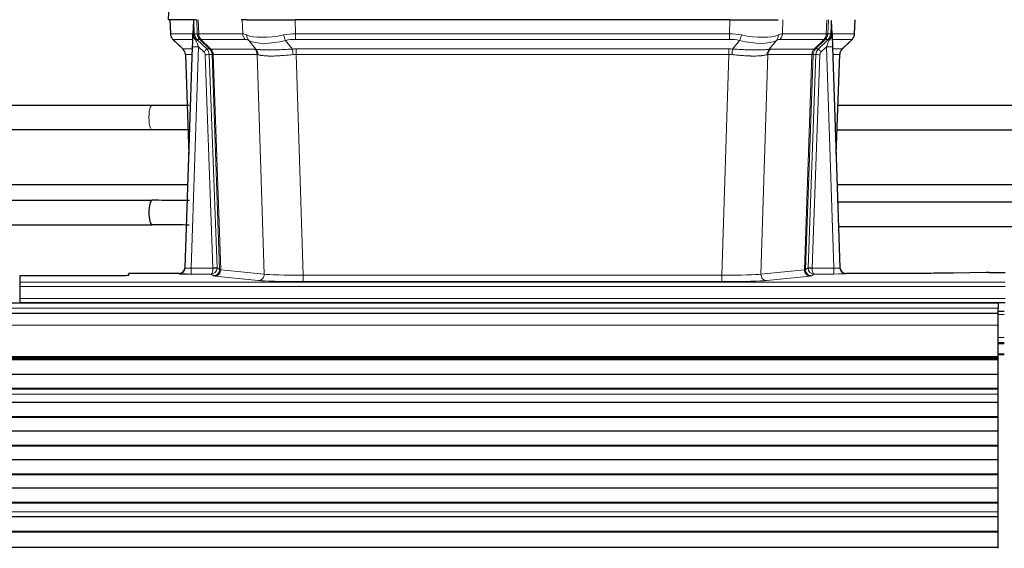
# Model space of a CAD drawing. Header units: inches. Extents: x 0 to 20790, y -12 to 14700.
# Tile 114 of 256: x 4054 to 4541, y 11600 to 11862. Entities that reach past the tile are written whole.
import ezdxf

# ---------------------------------------------------------------- set-up
doc = ezdxf.new("R2010")
doc.units = ezdxf.units.IN
doc.layers.add('1', color=7, linetype='Continuous', true_color=0xffffff)

msp = doc.modelspace()

# ---------------------------------------------------------------- linework, layer by layer
at = {"layer": '1', "color": 2, "linetype": 'Continuous', "lineweight": 25}
for p, q in [((4127.4, 11869.017), (4127.02, 11861.858)), ((4140.154, 11861.858), (4127.036, 11861.858)), ((4127.96, 11861.858), (4128.209, 11854.848)), ((4139.574, 11861.427), (4139.347, 11854.697)), ((4140.938, 11861.858), (4140.154, 11861.858)), ((4166.088, 11861.858), (4163.193, 11861.858)), ((4166.088, 11861.858), (4189.946, 11861.858)), ((4405.17, 11861.858), (4189.946, 11861.858)), ((4405.17, 11861.858), (4429.028, 11861.858)), ((4455.769, 11854.697), (4455.542, 11861.427)), ((4466.907, 11854.848), (4467.156, 11861.858)), ((4129.622, 11851.843), (4134.41, 11847.285)), ((4139.347, 11854.697), (4139.345, 11854.647)), ((4455.771, 11854.647), (4455.769, 11854.697)), ((4460.757, 11847.334), (4465.495, 11851.843)), ((4135.449, 11739.003), (4139.137, 11848.38)), ((4455.979, 11848.38), (4459.667, 11739.003)), ((4135.57, 11844.629), (4137.349, 11795.355)), ((4457.767, 11795.355), (4459.546, 11844.629)), ((4118.976, 11819.452), (3968.634, 11819.452)), ((4608.976, 11819.391), (4458.632, 11819.392)), ((3968.201, 11807.452), (4118.976, 11807.452)), ((4458.198, 11807.392), (4608.976, 11807.391)), ((4136.777, 11780.127), (3968.259, 11780.127)), ((4626.79, 11780.127), (4458.272, 11780.127)), ((4118.751, 11772.371), (3968.54, 11772.371)), ((4608.958, 11771.463), (4458.57, 11771.463)), ((3968.944, 11760.371), (4118.958, 11760.371)), ((4118.958, 11760.432), (4118.975, 11760.432)), ((4458.974, 11759.463), (4608.958, 11759.463)), ((4053.558, 11735.157), (4053.558, 11731.883)), ((4053.558, 11735.157), (4097.558, 11735.157)), ((4132.461, 11736.237), (4107.558, 11736.237)), ((4107.558, 11735.419), (4107.558, 11736.237)), ((4135.441, 11738.869), (4135.449, 11739.003)), ((4459.667, 11739.003), (4459.675, 11738.869)), ((4492.558, 11736.237), (4462.655, 11736.237)), ((4532.102, 11736.646), (4515.937, 11736.401)), ((4533.601, 11736.657), (4541.558, 11736.657)), ((4053.558, 11731.883), (4053.558, 11729.814)), ((4053.558, 11729.814), (4053.558, 11723.788)), ((4538.058, 11721.463), (3561.058, 11721.463)), ((4053.558, 11723.788), (4053.558, 11721.858)), ((4053.558, 11721.858), (4053.558, 11721.463)), ((4053.558, 11721.858), (4541.558, 11721.858)), ((4538.058, 11721.463), (4538.058, 11719.099)), ((4538.058, 11716.463), (3561.058, 11716.463)), ((4541.058, 11717.463), (4538.051, 11717.463)), ((4538.058, 11716.463), (4538.058, 11719.099)), ((4538.058, 11710.605), (4538.058, 11716.463)), ((4538.058, 11695.123), (4538.058, 11710.605)), ((4541.058, 11701.963), (4538.051, 11701.963)), ((4541.058, 11695.963), (4538.051, 11695.963)), ((4538.058, 11694.274), (3561.058, 11694.274)), ((4538.058, 11693.607), (3561.058, 11693.607)), ((4538.058, 11693.471), (3561.058, 11693.471)), ((4538.058, 11694.698), (4538.058, 11695.123)), ((4538.058, 11694.274), (4538.058, 11694.698)), ((4538.058, 11693.607), (4538.058, 11694.274)), ((4538.058, 11693.471), (4538.058, 11693.607)), ((4538.058, 11686.239), (4538.058, 11693.471)), ((4538.058, 11686.239), (3561.058, 11686.239)), ((4538.058, 11679.305), (4538.058, 11686.239)), ((4538.058, 11679.305), (3561.058, 11679.305)), ((4538.058, 11678.952), (3561.058, 11678.952)), ((4538.058, 11678.952), (4538.058, 11679.305)), ((4538.058, 11676.504), (4538.058, 11678.952)), ((4538.058, 11676.477), (4538.058, 11676.504)), ((4538.058, 11672.283), (4538.058, 11676.477)), ((4538.058, 11672.283), (3561.058, 11672.283)), ((4538.058, 11665.212), (4538.058, 11672.283)), ((4538.058, 11665.212), (3561.058, 11665.212)), ((4538.058, 11664.858), (3561.058, 11664.858)), ((4538.058, 11664.858), (4538.058, 11665.212)), ((4538.058, 11658.141), (4538.058, 11664.858)), ((4538.058, 11658.141), (3561.058, 11658.141)), ((4538.058, 11651.07), (4538.058, 11658.141)), ((4538.058, 11651.07), (3561.058, 11651.07)), ((4538.058, 11650.716), (3561.058, 11650.716)), ((4538.058, 11650.716), (4538.058, 11651.07)), ((4538.058, 11643.999), (4538.058, 11650.716)), ((4538.058, 11643.999), (3561.058, 11643.999)), ((4538.058, 11636.928), (4538.058, 11643.999)), ((4538.058, 11636.928), (3561.058, 11636.928)), ((4538.058, 11636.574), (3561.058, 11636.574)), ((4538.058, 11636.574), (4538.058, 11636.928)), ((4538.058, 11629.857), (4538.058, 11636.574)), ((4538.058, 11629.857), (3561.058, 11629.857)), ((4538.058, 11622.786), (4538.058, 11629.857)), ((4538.058, 11622.786), (3561.058, 11622.786)), ((4538.058, 11622.432), (4538.058, 11622.786)), ((4538.058, 11622.432), (3561.058, 11622.432)), ((4538.058, 11618.238), (4538.058, 11622.432)), ((4538.058, 11618.211), (4538.058, 11618.238)), ((4538.058, 11615.667), (4538.058, 11618.211)), ((4538.058, 11615.667), (3561.058, 11615.667)), ((4538.058, 11615.66), (3561.058, 11615.66)), ((4538.058, 11615.66), (4538.058, 11615.667)), ((4538.058, 11608.455), (4538.058, 11615.66)), ((4538.058, 11608.455), (3561.058, 11608.455)), ((4538.058, 11608.101), (3561.058, 11608.101)), ((4538.058, 11608.101), (4538.058, 11608.455)), ((4538.058, 11600.579), (4538.058, 11608.101)), ((4538.058, 11600.579), (3561.058, 11600.579)), ((4538.058, 11600.158), (4538.058, 11600.579))]:
    msp.add_line(p, q, dxfattribs=at)
at = {"layer": '1', "color": 110, "linetype": 'Continuous', "lineweight": 13}
for p, q in [((4127.417, 11869.015), (4127.036, 11861.858)), ((4127.977, 11861.858), (4128.225, 11854.864)), ((4141.423, 11854.864), (4141.18, 11861.858)), ((4141.965, 11861.858), (4142.208, 11854.864)), ((4163.955, 11854.864), (4163.764, 11861.858)), ((4189.946, 11861.858), (4190.137, 11854.864)), ((4404.979, 11854.864), (4405.17, 11861.858)), ((4431.352, 11861.858), (4431.161, 11854.864)), ((4452.908, 11854.864), (4453.151, 11861.858)), ((4453.936, 11861.858), (4453.693, 11854.864)), ((4466.892, 11854.864), (4467.139, 11861.858)), ((4128.225, 11854.864), (4139.352, 11854.864)), ((4139.262, 11852.126), (4129.443, 11852.126)), ((4129.538, 11851.934), (4134.351, 11847.353)), ((4139.961, 11854.864), (4141.423, 11854.864)), ((4142.641, 11852.126), (4141.206, 11852.126)), ((4141.206, 11852.126), (4146.134, 11847.376)), ((4142.208, 11854.864), (4163.955, 11854.864)), ((4147.57, 11847.37), (4142.679, 11852.114)), ((4143.225, 11852.114), (4148.17, 11847.318)), ((4165.138, 11852.126), (4143.391, 11852.126)), ((4190.137, 11852.126), (4190.137, 11854.864)), ((4190.137, 11854.864), (4404.979, 11854.864)), ((4404.979, 11852.126), (4190.137, 11852.126)), ((4404.979, 11852.126), (4404.979, 11854.864)), ((4451.725, 11852.126), (4429.978, 11852.126)), ((4431.161, 11854.864), (4452.908, 11854.864)), ((4446.946, 11847.318), (4451.892, 11852.114)), ((4452.437, 11852.114), (4447.546, 11847.37)), ((4448.983, 11847.376), (4453.91, 11852.126)), ((4453.91, 11852.126), (4452.475, 11852.126)), ((4453.693, 11854.864), (4455.155, 11854.864)), ((4455.764, 11854.864), (4466.892, 11854.864)), ((4465.673, 11852.126), (4455.854, 11852.126)), ((4460.765, 11847.353), (4465.578, 11851.934)), ((4134.364, 11847.376), (4139.104, 11847.376)), ((4142.136, 11848.383), (4138.442, 11738.842)), ((4144.745, 11845.868), (4142.136, 11848.383)), ((4146.134, 11847.376), (4147.545, 11847.376)), ((4148.17, 11847.318), (4169.905, 11847.318)), ((4170.408, 11847.25), (4166.915, 11851.568)), ((4185.113, 11851.568), (4188.567, 11847.299)), ((4190.479, 11844.638), (4190.479, 11847.376)), ((4190.479, 11847.376), (4404.637, 11847.376)), ((4404.637, 11844.638), (4404.637, 11847.376)), ((4406.55, 11847.299), (4410.003, 11851.568)), ((4428.202, 11851.568), (4424.708, 11847.25)), ((4425.211, 11847.318), (4446.946, 11847.318)), ((4447.571, 11847.376), (4448.983, 11847.376)), ((4452.981, 11848.383), (4450.371, 11845.868)), ((4456.675, 11738.842), (4452.981, 11848.383)), ((4456.013, 11847.376), (4460.752, 11847.376)), ((4139.011, 11844.641), (4135.582, 11844.641)), ((4135.582, 11844.641), (4137.355, 11795.528)), ((4149.248, 11738.938), (4145.357, 11844.5)), ((4147.354, 11844.641), (4151.245, 11739.079)), ((4148.763, 11844.641), (4147.354, 11844.641)), ((4152.474, 11738.182), (4148.763, 11844.641)), ((4149.347, 11844.597), (4153.059, 11738.068)), ((4171.087, 11844.597), (4149.353, 11844.597)), ((4174.544, 11735.821), (4171.087, 11844.597)), ((4190.479, 11844.638), (4193.953, 11735.352)), ((4404.637, 11844.638), (4190.479, 11844.638)), ((4401.163, 11735.352), (4404.637, 11844.638)), ((4424.029, 11844.597), (4420.572, 11735.821)), ((4445.764, 11844.597), (4424.029, 11844.597)), ((4442.057, 11738.068), (4445.77, 11844.597)), ((4446.353, 11844.641), (4442.642, 11738.182)), ((4443.871, 11739.079), (4447.762, 11844.641)), ((4449.76, 11844.5), (4445.869, 11738.938)), ((4447.762, 11844.641), (4446.353, 11844.641)), ((4459.534, 11844.641), (4456.105, 11844.641)), ((4457.761, 11795.528), (4459.534, 11844.641)), ((4132.451, 11736.105), (4132.461, 11736.237)), ((4138.442, 11738.842), (4149.247, 11738.842)), ((4138.442, 11738.842), (4138.442, 11735.948)), ((4138.442, 11735.948), (4148.284, 11735.948)), ((4149.477, 11735.076), (4148.284, 11735.948)), ((4171.636, 11732.704), (4150.151, 11734.951)), ((4151.245, 11739.079), (4152.474, 11738.182)), ((4153.059, 11738.068), (4174.544, 11735.821)), ((4193.953, 11735.352), (4193.953, 11732.248)), ((4193.953, 11735.352), (4401.163, 11735.352)), ((4401.163, 11735.352), (4401.163, 11732.248)), ((4420.572, 11735.821), (4442.057, 11738.068)), ((4444.965, 11734.951), (4423.48, 11732.704)), ((4442.642, 11738.182), (4443.871, 11739.079)), ((4446.833, 11735.948), (4445.639, 11735.076)), ((4445.87, 11738.842), (4456.675, 11738.842)), ((4456.675, 11735.948), (4446.833, 11735.948)), ((4456.675, 11738.842), (4456.675, 11735.948)), ((4462.655, 11736.237), (4462.666, 11736.105)), ((4053.558, 11731.883), (4541.558, 11731.883)), ((4053.558, 11729.814), (4541.558, 11729.814)), ((4401.163, 11732.248), (4193.953, 11732.248)), ((4053.558, 11723.788), (4541.558, 11723.788)), ((4538.058, 11719.099), (3561.058, 11719.099)), ((4541.058, 11715.941), (4538.051, 11715.941)), ((4538.058, 11710.605), (3561.058, 11710.605)), ((4541.058, 11704.501), (4538.051, 11704.501)), ((4541.058, 11701.463), (4538.051, 11701.463)), ((4541.058, 11696.463), (4538.051, 11696.463)), ((4538.058, 11695.123), (3561.058, 11695.123)), ((4538.058, 11694.698), (3561.058, 11694.698)), ((4538.058, 11676.504), (3561.058, 11676.504)), ((4538.058, 11676.477), (3561.058, 11676.477)), ((4538.058, 11618.238), (3561.058, 11618.238)), ((4538.058, 11618.211), (3561.058, 11618.211))]:
    msp.add_line(p, q, dxfattribs=at)
for centre, major_axis, ratio, start_param, end_param in [((4132.22, 11855.003), (0, 4), 0.9993908, 1.6057029, 2.3736478), ((4153.258, 11829.126), (-23.826, 22.997), 0.016839, 6.265741, 6.3949638), ((4137.964, 11854.794), (-1.999, -0.077), 0.1036431, 2.3309857, 3.1065184), ((4139.231, 11851.342), (-1.583, -1.222), 0.0276319, 2.3426468, 3.1139303), ((4139.818, 11850.687), (-1.388, -1.44), 0.0242285, 2.3413968, 3.1173399), ((4142.136, 11848.453), (-1.856, 4.567), 0.0053314, 0.7881854, 1.5839148), ((4143.983, 11855.003), (-3.533, 1.889), 0.9978056, 1.1483129, 1.2948132), ((4145.418, 11855.003), (0, 4), 0.9993908, 1.6057029, 2.3736478), ((4169.218, 11832.003), (-27.808, 22.856), 0.0163197, 6.2307105, 6.2626907), ((4145.456, 11854.992), (1.703, 3.619), 0.9971774, 2.0444506, 2.8128075), ((4168.067, 11865.093), (26.658, 10.191), 0.0473724, 3.1922144, 3.3375655), ((4169.218, 11832.003), (-27.661, 22.629), 0.117212, 6.1415193, 6.1734995), ((4145.921, 11854.992), (-0.603, 3.954), 0.9772749, 1.4578558, 2.2262127), ((4146.087, 11855.003), (0, 4), 0.9702957, 1.6057029, 2.3736478), ((4166.441, 11829.126), (-23.81, 22.996), 0.0168486, 6.2337622, 6.2657424), ((4168.067, 11865.093), (25.449, 12.923), 0.0600246, 3.1865743, 3.3319254), ((4166.522, 11829.126), (-23.636, 22.829), 0.1185162, 6.1610869, 6.193067), ((4167.834, 11855.003), (0, 4), 0.9702957, 1.6057029, 2.3736478), ((4190.787, 11832.003), (-27.492, 22.639), 0.1155218, 5.9182109, 6.1390417), ((4188.091, 11829.126), (-23.46, 22.829), 0.1194803, 5.9401815, 6.1610123), ((4169.611, 11854.445), (1.736, 3.604), 0.8689501, 2.008197, 2.795133), ((4189.884, 11865.093), (26.677, 8.186), 0.3267204, 3.5164364, 4.4002733), ((4190.787, 11832.003), (-26.983, 1.545), 0.8452785, 4.7847941, 5.0056249), ((4185.113, 11854.445), (-0.881, 3.902), 0.2224052, 1.5615969, 2.3485329), ((4190.787, 11829.126), (-16.721, 16.271), 0.9721633, 5.498263, 5.7190938), ((4404.329, 11832.003), (26.983, 1.545), 0.8452785, 1.2775604, 1.4983912), ((4404.329, 11829.126), (16.721, 16.271), 0.9721633, 0.5640914, 0.7849222), ((4410.003, 11854.445), (-0.881, -3.902), 0.2224052, 0.7930597, 1.5799958), ((4405.232, 11865.093), (-26.677, 8.186), 0.3267204, 1.882912, 2.7667489), ((4425.505, 11854.445), (1.736, -3.604), 0.8689501, 0.3464596, 1.1333957), ((4407.026, 11829.126), (23.46, 22.829), 0.1194803, 0.122173, 0.3430038), ((4404.329, 11832.003), (27.492, 22.639), 0.1155218, 0.1441436, 0.3649744), ((4427.282, 11855.003), (0, -4), 0.9702957, 0.7679449, 1.5358897), ((4449.029, 11855.003), (0, -4), 0.9702957, 0.7679449, 1.5358897), ((4428.595, 11829.126), (23.636, 22.829), 0.1185166, 0.0901186, 0.1220988), ((4449.195, 11854.992), (-0.603, -3.954), 0.9772749, 0.9153799, 1.6837369), ((4427.049, 11865.093), (-25.449, 12.923), 0.0600246, 2.9512599, 3.096611), ((4449.66, 11854.992), (1.703, -3.619), 0.9971774, 0.3287851, 1.0971421), ((4428.675, 11829.126), (23.81, 22.997), 0.0168486, 0.0174428, 0.049423), ((4449.698, 11855.003), (0, -4), 0.9993908, 0.7679449, 1.5358897), ((4425.898, 11832.003), (27.661, 22.629), 0.1172119, 0.1096857, 0.1416658), ((4452.981, 11848.453), (1.856, 4.567), 0.0053314, 4.6992705, 5.4949999), ((4427.049, 11865.093), (-26.658, 10.191), 0.0473724, 2.9456198, 3.0909709), ((4425.898, 11832.003), (27.808, 22.856), 0.0163196, 0.0204945, 0.0524746), ((4451.133, 11855.003), (3.533, 1.889), 0.9978057, 4.9883906, 5.1348909), ((4455.298, 11850.687), (1.388, -1.44), 0.0242285, 3.1658454, 3.9417885), ((4455.885, 11851.342), (1.583, -1.222), 0.0276319, 3.169255, 3.9405385), ((4457.152, 11854.794), (-1.999, 0.077), 0.1036431, 0.0350743, 0.8106069), ((4441.858, 11829.126), (23.826, 22.997), 0.016839, 6.1714068, 6.3006297), ((4462.896, 11855.003), (0, 4), 0.9993908, 3.9095375, 4.6774824), ((4159.232, 11823.359), (-24.879, 24.014), 0.016827, 6.2657537, 6.3097784), ((4131.587, 11844.499), (0, -4), 0.9993908, 1.606401, 2.3736478), ((4142.136, 11848.279), (2.998, -0.101), 0.0348797, 1.5719726, 3.1427689), ((4144.745, 11845.938), (-1.388, -1.44), 0.0242285, 1.5456675, 3.1173399), ((4143.357, 11844.499), (-2.83, 2.828), 0.9993905, 3.9625958, 4.7298425), ((4144.768, 11844.499), (0, -4), 0.9993908, 1.606401, 2.3736478), ((4172.382, 11823.359), (-24.847, 24.013), 0.0168511, 6.2432972, 6.2657507), ((4144.794, 11844.493), (-1.442, -3.731), 0.998056, 1.9750302, 2.7420583), ((4145.468, 11844.44), (-0.019, -4), 0.9702844, 1.6145674, 2.378208), ((4145.474, 11844.44), (0, -4), 0.9702957, 1.6100662, 2.3736478), ((4189.884, 11865.093), (25.873, 10.634), 0.4068526, 3.4799804, 4.3638173), ((4167.209, 11844.44), (0, -4), 0.9702957, 1.6100662, 2.3736478), ((4193.97, 11823.209), (-24.592, 23.931), 0.1189226, 6.0865623, 6.1615802), ((4167.712, 11844.373), (-0.926, -3.891), 0.9457602, 1.8333412, 2.5978993), ((4191.269, 11823.376), (-17.528, 16.98), 0.9676454, 5.4983426, 5.5781901), ((4188.567, 11844.422), (0.32, -3.987), 0.0824896, 1.6016287, 2.3703401), ((4403.847, 11823.376), (17.528, 16.98), 0.9676454, 0.7049963, 0.7848439), ((4406.55, 11844.422), (0.32, 3.987), 0.0824896, 0.7712526, 1.5399639), ((4405.232, 11865.093), (-25.873, 10.634), 0.4068526, 1.919368, 2.8032049), ((4427.404, 11844.373), (-0.926, 3.891), 0.9457602, 0.5436933, 1.3082514), ((4427.907, 11844.44), (0, 4), 0.9702957, 0.7679449, 1.5315264), ((4401.146, 11823.209), (24.592, 23.931), 0.1189226, 0.1216051, 0.196623), ((4449.642, 11844.44), (0, 4), 0.9702957, 0.7679449, 1.5315264), ((4449.648, 11844.44), (-0.019, 4), 0.9702844, 0.7633847, 1.5270253), ((4450.323, 11844.493), (-1.442, 3.731), 0.998056, 0.3995344, 1.1665625), ((4450.348, 11844.499), (0, 4), 0.9993908, 0.7679449, 1.5351916), ((4422.733, 11823.358), (24.849, 24.015), 0.0168506, 0.0174341, 0.039887), ((4451.76, 11844.499), (2.83, 2.828), 0.9993905, 1.5533428, 2.3205895), ((4450.371, 11845.938), (1.388, -1.44), 0.0242285, 3.1658454, 4.7375178), ((4452.981, 11848.279), (2.998, 0.101), 0.0348797, 6.2820091, 7.8528054), ((4463.529, 11844.499), (0, -4), 0.9993908, 3.9095375, 4.6767843), ((4435.884, 11823.359), (24.879, 24.014), 0.016827, 6.2565923, 6.3006169), ((4143.357, 11844.429), (-1.703, 1.052), 0.998638, 3.7311373, 4.4983841), ((4145.357, 11844.57), (-1.999, -0.074), 0.0348758, 1.5695108, 3.106687), ((4169.605, 11820.482), (-20.849, 24.157), 0.0182437, 6.2485252, 6.2709785), ((4191.274, 11820.331), (-20.559, 24.143), 0.1188179, 6.1116391, 6.1866571), ((4191.269, 11820.498), (-2.819, 24.028), 0.8253154, 6.1813941, 6.2612416), ((4403.847, 11820.498), (2.819, 24.028), 0.8253154, 0.0219437, 0.1017912), ((4403.842, 11820.331), (20.559, 24.143), 0.1188179, 0.0965282, 0.1715462), ((4425.51, 11820.481), (20.849, 24.157), 0.0182435, 0.0122067, 0.0346598), ((4449.76, 11844.57), (1.999, -0.074), 0.0348758, 3.1764983, 4.7136745), ((4451.76, 11844.429), (1.703, 1.052), 0.998638, 1.7848012, 2.5520479), ((4438.661, 11820.482), (20.882, 24.158), 0.0154016, 6.2548756, 6.2989002), ((4118.976, 11813.452), (0, 6), 0.2414835, 0.0002357, 3.1420247), ((4132.451, 11739.104), (-2.991, 0.235), 0.9996552, 1.6492063, 3.1415821), ((4138.454, 11739.104), (3.005, 0.103), 0.0869619, 3.134501, 4.7052973), ((4148.284, 11738.947), (0.028, 3), 0.3214645, 3.1707908, 4.6805006), ((4148.284, 11738.947), (0.98, 2.84), 0.9849493, 3.4786225, 4.9883323), ((4148.248, 11738.903), (-0.606, 0.798), 0.9977279, 4.0031793, 4.0989447), ((4149.247, 11738.912), (1.997, -0.118), 0.0348391, 4.7144422, 6.2458161), ((4149.248, 11739.008), (1.999, 0.074), 0.0348758, 4.7111034, 6.2482796), ((4149.477, 11738.075), (-1.769, -2.423), 0.9990158, 0.6312732, 2.2367485), ((4172.477, 11735.097), (-23.014, 0), 0.0261612, 0.0358052, 0.2451294), ((4150.151, 11737.95), (-0.312, -2.984), 0.969741, 0.1074293, 1.71115), ((4148.248, 11738.973), (-0.383, 2.976), 0.9995817, 4.5240335, 4.619799), ((4172.477, 11738.096), (-20.016, 0.105), 0.0266879, 0.0359631, 0.2452873), ((4171.636, 11735.703), (-0.312, -2.984), 0.969741, 0.1074293, 1.71115), ((4193.959, 11735.85), (-20.013, 0.095), 0.0248544, 0.2452138, 1.5705958), ((4401.157, 11735.85), (20.013, 0.095), 0.0248544, 4.7125895, 6.0379715), ((4423.48, 11735.703), (0.312, -2.984), 0.969741, 4.5720353, 6.175756), ((4444.965, 11737.95), (0.312, -2.984), 0.969741, 4.5720353, 6.175756), ((4422.64, 11738.096), (20.016, 0.105), 0.0266879, 6.037898, 6.2472222), ((4445.639, 11738.075), (1.769, -2.423), 0.9990158, 4.0464368, 5.6519121), ((4446.868, 11738.973), (0.383, 2.976), 0.9995819, 1.6634714, 1.7592369), ((4445.869, 11739.008), (1.999, -0.074), 0.0348758, 3.1764983, 4.7136745), ((4445.87, 11738.912), (-1.997, -0.118), 0.0348391, 0.0373692, 1.5687431), ((4446.833, 11738.947), (-0.98, 2.84), 0.9849493, 1.294853, 2.8045628), ((4422.64, 11735.097), (23.014, 0), 0.0261612, 6.0380559, 6.2473801), ((4446.868, 11738.903), (0.606, 0.798), 0.9977278, 2.1841438, 2.2799092), ((4446.833, 11738.947), (-0.028, 3), 0.3214645, 1.6026847, 3.1123946), ((4456.662, 11739.104), (-3.005, 0.103), 0.0869619, 1.577888, 3.1486843), ((4456.662, 11736.105), (-6.003, 0), 0.0262109, 1.5728579, 3.1436542), ((4462.666, 11739.104), (-2.991, -0.235), 0.9996552, 0.0000105, 1.4923863), ((4193.959, 11732.851), (23.012, 0), 0.0261647, 3.3867297, 4.7121117), ((4401.157, 11732.851), (-23.012, 0), 0.0261647, 1.5710736, 2.8964556)]:
    msp.add_ellipse(centre, major_axis=major_axis, ratio=ratio, start_param=start_param, end_param=end_param, dxfattribs=at)
at = {"layer": '1', "color": 2, "linetype": 'Continuous', "lineweight": 25}
for centre, major_axis, ratio, start_param, end_param in [((4139.137, 11848.554), (0.227, 6.726), 0.0008736, 4.686473, 5.8457525), ((4455.979, 11848.554), (-0.227, 6.726), 0.0008736, 0.4374328, 1.5967123), ((4462.801, 11854.812), (3.174, -2.434), 0.9869112, 6.1322815, 6.2830018), ((4131.574, 11844.476), (3.886, 0.947), 0.998973, 6.0801535, 6.8477658), ((4463.542, 11844.476), (-3.886, 0.947), 0.998973, 5.7186048, 6.4862172), ((4156.455, 11820.482), (-20.882, 24.158), 0.0154016, 6.2674704, 6.311495), ((4118.958, 11766.432), (0, -6), 0.2414908, 3.1412, 4.712389), ((4118.958, 11766.371), (0, -6), 0.2414908, 3.1415927, 4.712389), ((4118.958, 11766.432), (0, -6), 0.2414908, 4.712389, 6.2831853), ((4118.958, 11766.371), (0, -6), 0.2414908, 4.712389, 6.2831853), ((4097.558, 11735.419), (-10, 0), 0.0261859, 1.5707963, 3.1415927), ((4138.454, 11736.105), (6.003, 0), 0.0262109, 3.1395311, 4.7103274), ((4132.461, 11739.241), (0.15, 3), 0.998739, 3.1914798, 4.7286497), ((4462.655, 11739.241), (-0.15, 3), 0.998739, 1.5545356, 3.0917055), ((4533.604, 11736.578), (-3, 0), 0.0262223, 4.7133912, 5.2365954)]:
    msp.add_ellipse(centre, major_axis=major_axis, ratio=ratio, start_param=start_param, end_param=end_param, dxfattribs=at)
for points in [[(4139.574, 11861.427), (4139.611, 11861.431), (4139.669, 11861.438), (4139.694, 11861.446), (4139.698, 11861.45)], [(4455.419, 11861.45), (4455.422, 11861.446), (4455.447, 11861.438), (4455.505, 11861.431), (4455.542, 11861.427)]]:
    msp.add_open_spline(points, degree=3, dxfattribs=at)
at = {"layer": '1', "color": 110, "linetype": 'Continuous', "lineweight": 13}
for points, knots in [([(4139.698, 11861.45), (4139.703, 11861.314), (4139.709, 11861.179), (4139.721, 11860.907), (4139.726, 11860.771), (4139.744, 11860.363), (4139.755, 11860.09), (4139.777, 11859.543), (4139.788, 11859.269), (4139.81, 11858.72), (4139.821, 11858.446), (4139.843, 11857.896), (4139.854, 11857.621), (4139.876, 11857.07), (4139.886, 11856.795), (4139.919, 11855.968), (4139.94, 11855.416), (4139.961, 11854.864)], [0, 0, 0, 0, 0.0625, 0.0625, 0.125, 0.125, 0.25, 0.25, 0.375, 0.375, 0.5, 0.5, 0.625, 0.625, 0.75, 0.75, 1, 1, 1, 1]), ([(4455.155, 11854.864), (4455.176, 11855.416), (4455.197, 11855.968), (4455.24, 11857.07), (4455.262, 11857.621), (4455.295, 11858.445), (4455.306, 11858.72), (4455.328, 11859.269), (4455.339, 11859.543), (4455.361, 11860.09), (4455.373, 11860.363), (4455.39, 11860.772), (4455.395, 11860.908), (4455.407, 11861.179), (4455.413, 11861.315), (4455.419, 11861.45)], [0, 0, 0, 0, 0.25, 0.25, 0.5, 0.5, 0.625, 0.625, 0.75, 0.75, 0.875, 0.875, 0.9375, 0.9375, 1, 1, 1, 1]), ([(4170.408, 11847.25), (4170.554, 11847.23), (4170.718, 11847.207), (4171.082, 11847.161), (4171.283, 11847.137), (4171.557, 11847.107), (4171.613, 11847.101), (4171.728, 11847.089), (4171.786, 11847.083), (4171.963, 11847.065), (4172.086, 11847.053), (4172.466, 11847.019), (4172.735, 11846.998), (4173.306, 11846.959), (4173.607, 11846.941), (4174.241, 11846.909), (4174.575, 11846.896), (4175.099, 11846.88), (4175.278, 11846.875), (4175.553, 11846.869), (4175.646, 11846.867), (4175.786, 11846.865), (4175.833, 11846.864), (4175.928, 11846.862), (4176.355, 11846.856), (4176.796, 11846.854), (4177.603, 11846.856), (4178.432, 11846.864), (4179.304, 11846.884), (4180.199, 11846.909), (4180.657, 11846.924), (4181.243, 11846.947), (4181.361, 11846.951), (4181.599, 11846.961), (4181.718, 11846.966), (4182.078, 11846.981), (4182.318, 11846.991), (4183.043, 11847.024), (4183.531, 11847.048), (4184.515, 11847.097), (4185.011, 11847.123), (4186.012, 11847.175), (4186.517, 11847.201), (4187.535, 11847.252), (4188.049, 11847.276), (4188.567, 11847.299)], [0, 0, 0, 0, 0.0625, 0.0625, 0.125, 0.125, 0.140625, 0.140625, 0.15625, 0.15625, 0.1875, 0.1875, 0.25, 0.25, 0.3125, 0.3125, 0.375, 0.375, 0.40625, 0.40625, 0.421875, 0.421875, 0.4296875, 0.4296875, 0.4375, 0.5, 0.5, 0.5625, 0.625, 0.625, 0.6875, 0.6875, 0.703125, 0.703125, 0.71875, 0.71875, 0.75, 0.75, 0.8125, 0.8125, 0.875, 0.875, 0.9375, 0.9375, 1, 1, 1, 1]), ([(4406.55, 11847.299), (4407.068, 11847.276), (4407.583, 11847.252), (4408.608, 11847.2), (4409.118, 11847.174), (4409.753, 11847.141), (4409.88, 11847.135), (4410.133, 11847.122), (4410.259, 11847.115), (4410.635, 11847.096), (4410.885, 11847.083), (4411.626, 11847.046), (4412.113, 11847.022), (4413.072, 11846.979), (4413.544, 11846.959), (4414.473, 11846.924), (4414.929, 11846.909), (4415.603, 11846.89), (4415.826, 11846.884), (4416.157, 11846.877), (4416.266, 11846.874), (4416.43, 11846.871), (4416.485, 11846.87), (4416.593, 11846.868), (4417.08, 11846.86), (4417.549, 11846.856), (4418.354, 11846.854), (4419.132, 11846.859), (4419.855, 11846.875), (4420.55, 11846.896), (4420.884, 11846.91), (4421.285, 11846.929), (4421.364, 11846.934), (4421.52, 11846.942), (4421.598, 11846.947), (4421.826, 11846.96), (4421.974, 11846.97), (4422.404, 11847), (4422.672, 11847.021), (4423.174, 11847.066), (4423.407, 11847.09), (4423.839, 11847.137), (4424.037, 11847.161), (4424.399, 11847.207), (4424.563, 11847.23), (4424.708, 11847.25)], [0, 0, 0, 0, 0.0625, 0.0625, 0.125, 0.125, 0.140625, 0.140625, 0.15625, 0.15625, 0.1875, 0.1875, 0.25, 0.25, 0.3125, 0.3125, 0.375, 0.375, 0.40625, 0.40625, 0.421875, 0.421875, 0.4296875, 0.4296875, 0.4375, 0.5, 0.5, 0.5625, 0.625, 0.625, 0.6875, 0.6875, 0.703125, 0.703125, 0.71875, 0.71875, 0.75, 0.75, 0.8125, 0.8125, 0.875, 0.875, 0.9375, 0.9375, 1, 1, 1, 1]), ([(4149.347, 11844.597), (4149.196, 11844.597), (4149.073, 11844.599), (4148.886, 11844.613), (4148.821, 11844.623), (4148.784, 11844.637)], [0, 0, 0, 0, 0.5, 0.5, 1, 1, 1, 1]), ([(4188.885, 11844.571), (4188.397, 11844.527), (4187.913, 11844.482), (4186.953, 11844.393), (4186.478, 11844.349), (4185.535, 11844.263), (4185.069, 11844.222), (4184.143, 11844.144), (4183.685, 11844.108), (4183.003, 11844.058), (4182.777, 11844.042), (4182.44, 11844.019), (4182.327, 11844.012), (4182.104, 11843.998), (4181.993, 11843.991), (4181.442, 11843.958), (4181.01, 11843.935), (4180.167, 11843.899), (4179.343, 11843.871), (4178.557, 11843.861), (4177.79, 11843.859), (4177.417, 11843.863), (4177.008, 11843.873), (4176.962, 11843.874), (4176.872, 11843.876), (4176.827, 11843.877), (4176.693, 11843.881), (4176.427, 11843.89), (4176.169, 11843.901), (4175.664, 11843.927), (4175.342, 11843.948), (4174.725, 11843.998), (4174.431, 11844.026), (4173.87, 11844.09), (4173.604, 11844.125), (4173.226, 11844.181), (4173.104, 11844.2), (4172.926, 11844.23), (4172.867, 11844.24), (4172.752, 11844.26), (4172.695, 11844.271), (4172.418, 11844.323), (4172.212, 11844.366), (4171.834, 11844.452), (4171.662, 11844.495), (4171.506, 11844.537)], [0, 0, 0, 0, 0.0625, 0.0625, 0.125, 0.125, 0.1875, 0.1875, 0.25, 0.25, 0.28125, 0.28125, 0.296875, 0.296875, 0.3125, 0.3125, 0.375, 0.375, 0.4375, 0.5, 0.5, 0.5625, 0.5625, 0.5703125, 0.5703125, 0.578125, 0.578125, 0.59375, 0.625, 0.625, 0.6875, 0.6875, 0.75, 0.75, 0.8125, 0.8125, 0.84375, 0.84375, 0.859375, 0.859375, 0.875, 0.875, 0.9375, 0.9375, 1, 1, 1, 1]), ([(4423.61, 11844.537), (4423.454, 11844.495), (4423.282, 11844.452), (4422.907, 11844.366), (4422.704, 11844.324), (4422.266, 11844.242), (4422.031, 11844.202), (4421.531, 11844.127), (4421.266, 11844.092), (4420.843, 11844.044), (4420.699, 11844.029), (4420.476, 11844.007), (4420.4, 11844), (4420.248, 11843.987), (4420.171, 11843.98), (4419.782, 11843.949), (4419.46, 11843.927), (4418.79, 11843.893), (4418.096, 11843.868), (4417.354, 11843.86), (4416.589, 11843.86), (4416.194, 11843.865), (4415.736, 11843.876), (4415.685, 11843.877), (4415.583, 11843.88), (4415.531, 11843.881), (4415.376, 11843.886), (4415.065, 11843.896), (4414.75, 11843.908), (4414.115, 11843.935), (4413.685, 11843.957), (4412.811, 11844.01), (4412.367, 11844.039), (4411.465, 11844.105), (4411.007, 11844.142), (4410.31, 11844.2), (4410.076, 11844.22), (4409.722, 11844.251), (4409.604, 11844.262), (4409.366, 11844.283), (4409.247, 11844.293), (4408.651, 11844.347), (4408.171, 11844.392), (4407.205, 11844.482), (4406.72, 11844.527), (4406.231, 11844.571)], [0, 0, 0, 0, 0.0625, 0.0625, 0.125, 0.125, 0.1875, 0.1875, 0.25, 0.25, 0.28125, 0.28125, 0.296875, 0.296875, 0.3125, 0.3125, 0.375, 0.375, 0.4375, 0.5, 0.5, 0.5625, 0.5625, 0.5703125, 0.5703125, 0.578125, 0.578125, 0.59375, 0.625, 0.625, 0.6875, 0.6875, 0.75, 0.75, 0.8125, 0.8125, 0.84375, 0.84375, 0.859375, 0.859375, 0.875, 0.875, 0.9375, 0.9375, 1, 1, 1, 1]), ([(4446.332, 11844.637), (4446.296, 11844.623), (4446.23, 11844.613), (4446.043, 11844.599), (4445.921, 11844.597), (4445.77, 11844.597)], [0, 0, 0, 0, 0.5, 0.5, 1, 1, 1, 1])]:
    msp.add_open_spline(points, degree=3, knots=knots, dxfattribs=at)
at = {"layer": '1', "color": 2, "linetype": 'Continuous', "lineweight": 25}
for points, knots in [([(4128.221, 11854.812), (4128.219, 11854.78), (4128.197, 11854.452), (4128.345, 11853.889), (4128.585, 11853.246), (4128.828, 11852.819), (4129.001, 11852.565), (4129.1, 11852.429), (4129.141, 11852.378)], [0, 0, 0, 0, 0.0267984, 0.2769207, 0.4859555, 0.6569382, 0.8419831, 1, 1, 1, 1]), ([(4139.345, 11854.647), (4139.341, 11854.527), (4139.344, 11854.289), (4139.369, 11854.055), (4139.397, 11853.882), (4139.408, 11853.825), (4139.426, 11853.739), (4139.433, 11853.71), (4139.447, 11853.654), (4139.454, 11853.625), (4139.493, 11853.486), (4139.53, 11853.377), (4139.616, 11853.167), (4139.665, 11853.065), (4139.734, 11852.942), (4139.748, 11852.918), (4139.777, 11852.869), (4139.792, 11852.845), (4139.839, 11852.773), (4139.871, 11852.727), (4139.938, 11852.636), (4139.973, 11852.592), (4140.045, 11852.505), (4140.083, 11852.463), (4140.141, 11852.4), (4140.16, 11852.379), (4140.2, 11852.337), (4140.22, 11852.316), (4140.26, 11852.274), (4140.28, 11852.253), (4140.32, 11852.209), (4140.34, 11852.187), (4140.36, 11852.163)], [0, 0, 0, 0, 0.125, 0.25, 0.25, 0.3125, 0.3125, 0.34375, 0.34375, 0.375, 0.375, 0.5, 0.5, 0.625, 0.625, 0.65625, 0.65625, 0.6875, 0.6875, 0.75, 0.75, 0.8125, 0.8125, 0.875, 0.875, 0.90625, 0.90625, 0.9375, 0.9375, 0.96875, 0.96875, 1, 1, 1, 1]), ([(4139.961, 11854.864), (4139.964, 11854.81), (4139.967, 11854.756), (4139.976, 11854.649), (4139.981, 11854.597), (4140.001, 11854.44), (4140.018, 11854.338), (4140.059, 11854.138), (4140.084, 11854.04), (4140.14, 11853.845), (4140.172, 11853.749), (4140.225, 11853.606), (4140.244, 11853.558), (4140.283, 11853.464), (4140.304, 11853.416), (4140.368, 11853.277), (4140.414, 11853.185), (4140.515, 11853.003), (4140.569, 11852.914), (4140.685, 11852.737), (4140.748, 11852.649), (4140.815, 11852.563)], [0, 0, 0, 0, 0.0625, 0.0625, 0.125, 0.125, 0.25, 0.25, 0.375, 0.375, 0.5, 0.5, 0.5625, 0.5625, 0.625, 0.625, 0.75, 0.75, 0.875, 0.875, 1, 1, 1, 1]), ([(4140.36, 11852.163), (4140.43, 11852.076), (4140.503, 11851.991), (4140.615, 11851.867), (4140.654, 11851.826), (4140.731, 11851.746), (4140.77, 11851.706), (4140.81, 11851.666)], [0, 0, 0, 0, 0.5, 0.5, 0.75, 0.75, 1, 1, 1, 1]), ([(4454.301, 11852.563), (4454.318, 11852.584), (4454.335, 11852.606), (4454.367, 11852.65), (4454.383, 11852.672), (4454.43, 11852.738), (4454.46, 11852.782), (4454.548, 11852.915), (4454.602, 11853.004), (4454.702, 11853.185), (4454.749, 11853.277), (4454.813, 11853.417), (4454.834, 11853.464), (4454.873, 11853.559), (4454.892, 11853.606), (4454.945, 11853.749), (4454.977, 11853.845), (4455.033, 11854.04), (4455.057, 11854.138), (4455.098, 11854.339), (4455.115, 11854.44), (4455.135, 11854.597), (4455.14, 11854.649), (4455.149, 11854.756), (4455.153, 11854.81), (4455.155, 11854.864)], [0, 0, 0, 0, 0.03125, 0.03125, 0.0625, 0.0625, 0.125, 0.125, 0.25, 0.25, 0.375, 0.375, 0.4375, 0.4375, 0.5, 0.5, 0.625, 0.625, 0.75, 0.75, 0.875, 0.875, 0.9375, 0.9375, 1, 1, 1, 1]), ([(4454.306, 11851.666), (4454.346, 11851.706), (4454.385, 11851.746), (4454.463, 11851.826), (4454.501, 11851.867), (4454.613, 11851.991), (4454.686, 11852.076), (4454.757, 11852.163)], [0, 0, 0, 0, 0.25, 0.25, 0.5, 0.5, 1, 1, 1, 1]), ([(4454.757, 11852.163), (4454.776, 11852.187), (4454.796, 11852.209), (4454.836, 11852.253), (4454.856, 11852.274), (4454.896, 11852.316), (4454.916, 11852.337), (4454.956, 11852.379), (4454.975, 11852.399), (4455.033, 11852.462), (4455.07, 11852.505), (4455.143, 11852.591), (4455.177, 11852.635), (4455.244, 11852.726), (4455.276, 11852.772), (4455.323, 11852.843), (4455.338, 11852.867), (4455.367, 11852.915), (4455.381, 11852.94), (4455.451, 11853.064), (4455.5, 11853.166), (4455.586, 11853.377), (4455.623, 11853.485), (4455.662, 11853.625), (4455.669, 11853.653), (4455.683, 11853.71), (4455.69, 11853.739), (4455.709, 11853.824), (4455.719, 11853.882), (4455.747, 11854.055), (4455.772, 11854.289), (4455.775, 11854.527), (4455.771, 11854.647)], [0, 0, 0, 0, 0.03125, 0.03125, 0.0625, 0.0625, 0.09375, 0.09375, 0.125, 0.125, 0.1875, 0.1875, 0.25, 0.25, 0.3125, 0.3125, 0.34375, 0.34375, 0.375, 0.375, 0.5, 0.5, 0.625, 0.625, 0.65625, 0.65625, 0.6875, 0.6875, 0.75, 0.75, 0.875, 1, 1, 1, 1]), ([(4465.975, 11852.378), (4466.033, 11852.446), (4466.16, 11852.629), (4466.411, 11853.01), (4466.716, 11853.693), (4466.921, 11854.344), (4466.89, 11854.756), (4466.884, 11854.811)], [0, 0, 0, 0, 0.2255282, 0.4356233, 0.6511466, 0.9537437, 1, 1, 1, 1]), ([(4137.516, 11819.448), (4136.255, 11819.449), (4132.481, 11819.45), (4126.022, 11819.451), (4121.153, 11819.452), (4118.976, 11819.452)], [0, 0, 0, 0, 0.2249097, 0.6580081, 1, 1, 1, 1]), ([(4118.976, 11807.452), (4120.388, 11807.452), (4124.504, 11807.452), (4131.043, 11807.451), (4135.566, 11807.449), (4137.511, 11807.448)], [0, 0, 0, 0, 0.2249087, 0.6579974, 1, 1, 1, 1]), ([(4137.536, 11772.371), (4136.272, 11772.379), (4132.487, 11772.402), (4126.016, 11772.426), (4121.138, 11772.432), (4118.958, 11772.432)], [0, 0, 0, 0, 0.224951, 0.6582205, 1, 1, 1, 1]), ([(4118.958, 11760.432), (4120.367, 11760.432), (4124.475, 11760.429), (4131.001, 11760.41), (4135.512, 11760.384), (4137.453, 11760.371)], [0, 0, 0, 0, 0.2249334, 0.6580348, 1, 1, 1, 1]), ([(4515.937, 11736.401), (4512.404, 11736.348), (4508.602, 11736.307), (4500.719, 11736.251), (4496.639, 11736.237), (4492.558, 11736.237)], [0, 0, 0, 0, 0.5, 0.5, 1, 1, 1, 1])]:
    msp.add_open_spline(points, degree=3, knots=knots, dxfattribs=at)
at = {"layer": '1', "color": 110, "linetype": 'Continuous', "lineweight": 13}
for points in [[(4147.57, 11847.37), (4147.605, 11847.359), (4147.74, 11847.338), (4148.002, 11847.324), (4148.165, 11847.318)], [(4446.951, 11847.318), (4447.114, 11847.324), (4447.376, 11847.338), (4447.511, 11847.359), (4447.546, 11847.37)]]:
    msp.add_open_spline(points, degree=3, dxfattribs=at)
for points, weights in [([(4148.165, 11847.318), (4148.168, 11847.318), (4148.17, 11847.318)], [0.499999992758, 0.500000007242, 0.499999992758]), ([(4446.946, 11847.318), (4446.948, 11847.318), (4446.951, 11847.318)], [0.500000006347, 0.499999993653, 0.500000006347]), ([(4149.353, 11844.597), (4149.35, 11844.597), (4149.347, 11844.597)], [0.50000001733, 0.49999998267, 0.50000001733]), ([(4445.77, 11844.597), (4445.767, 11844.597), (4445.764, 11844.597)], [0.500000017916, 0.499999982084, 0.500000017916])]:
    msp.add_rational_spline(points, weights, degree=2, dxfattribs=at)

doc.saveas('drawing.dxf')
